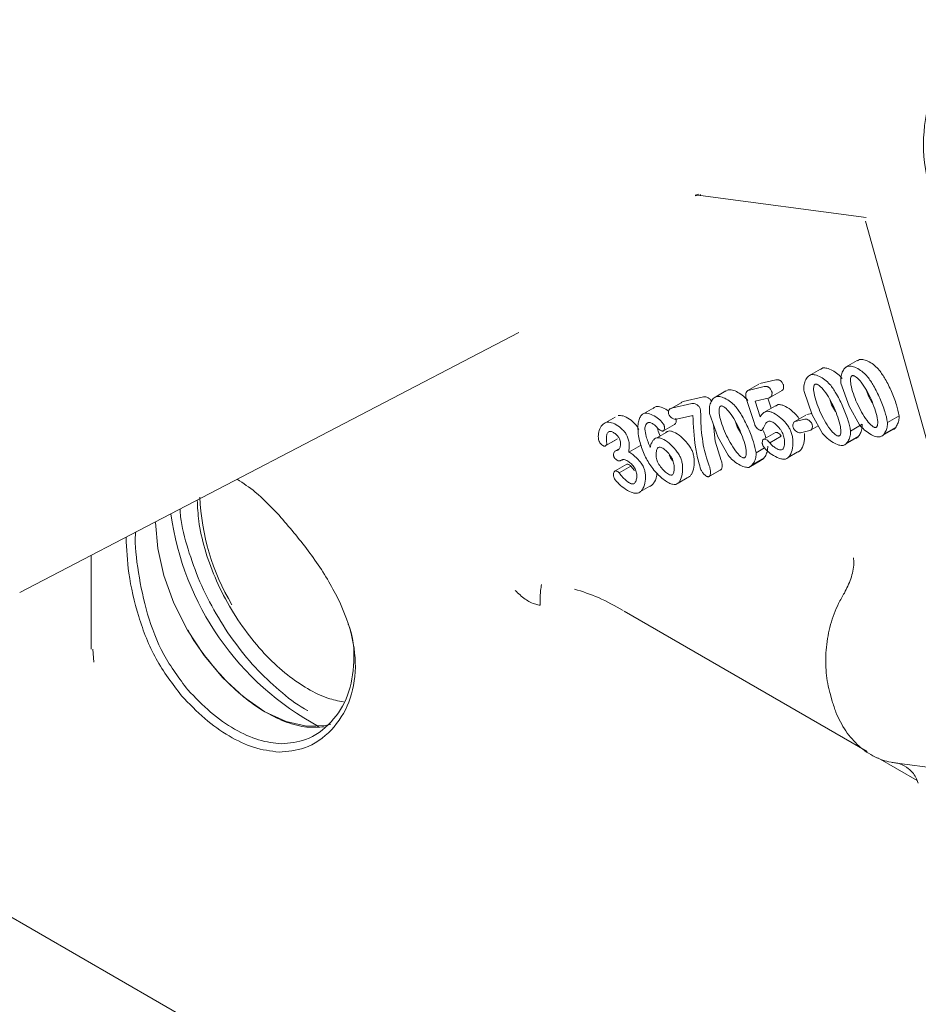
# Model space of a CAD drawing. Header units: inches. Extents: x 0.3 to 33.9, y 0.2 to 21.7.
# Tile 20 of 24: x 30.3 to 31.3, y 16.5 to 17.7. Entities that reach past the tile are written whole.
import ezdxf

# ---------------------------------------------------------------- set-up
doc = ezdxf.new("R2010")
doc.units = ezdxf.units.IN
doc.header["$MEASUREMENT"] = 0

msp = doc.modelspace()

# ---------------------------------------------------------------- linework, layer by layer
at = {"color": 7, "linetype": 'Continuous', "lineweight": 15}
for p, q in [((31.07852, 17.51891), (31.08296, 17.51996)), ((31.07859, 17.51797), (31.08479, 17.51848)), ((31.08453, 17.52002), (31.08479, 17.51848)), ((31.08479, 17.51848), (31.28648, 17.49145)), ((31.2857, 17.48697), (31.43278, 16.95962)), ((30.25719, 17.03534), (30.86394, 17.35184)), ((31.27566, 17.31753), (31.26151, 17.30937)), ((31.27855, 17.31904), (31.27581, 17.31728)), ((31.23075, 17.30715), (31.2166, 17.29898)), ((31.23364, 17.30865), (31.2309, 17.30689)), ((31.17673, 17.29402), (31.15726, 17.28952)), ((31.11578, 17.28056), (31.10164, 17.27239)), ((31.11867, 17.28206), (31.11594, 17.2803)), ((31.15587, 17.28879), (31.14172, 17.28063)), ((31.14312, 17.28135), (31.16259, 17.28585)), ((31.17016, 17.27304), (31.1843, 17.2812)), ((31.22087, 17.25158), (31.21089, 17.27976)), ((31.26578, 17.26197), (31.2558, 17.29015)), ((31.28701, 17.28116), (31.28929, 17.27413)), ((31.08855, 17.27348), (31.06396, 17.26779)), ((31.15014, 17.24213), (31.14088, 17.2704)), ((31.16887, 17.27239), (31.15137, 17.26834)), ((31.15137, 17.26834), (31.15768, 17.24916)), ((31.1711, 17.2595), (31.16701, 17.27196)), ((31.2421, 17.27077), (31.24438, 17.26375)), ((31.28929, 17.27413), (31.2939, 17.26617)), ((31.01686, 17.25347), (31.03101, 17.26164)), ((31.04752, 17.25834), (31.04724, 17.25817)), ((31.06138, 17.26633), (31.04948, 17.25947)), ((31.04982, 17.25962), (31.07441, 17.26531)), ((31.17617, 17.26242), (31.16203, 17.25426)), ((31.17949, 17.26395), (31.17627, 17.26226)), ((31.24438, 17.26375), (31.24899, 17.25578)), ((31.27837, 17.23939), (31.26578, 17.26197)), ((30.98102, 17.24879), (30.96688, 17.24063)), ((31.01345, 17.25122), (31.01313, 17.25104)), ((31.07565, 17.25069), (31.05589, 17.24611)), ((31.1059, 17.22499), (31.09593, 17.25317)), ((31.12714, 17.24418), (31.12942, 17.23716)), ((31.21315, 17.25118), (31.199, 17.24301)), ((31.20025, 17.24365), (31.21191, 17.24635)), ((31.2203, 17.25318), (31.21439, 17.25182)), ((31.23346, 17.229), (31.22087, 17.25158)), ((31.3125, 17.24229), (31.32664, 17.25045)), ((31.03183, 17.22373), (31.04597, 17.23189)), ((31.05347, 17.23994), (31.03933, 17.23178)), ((31.10298, 17.21944), (31.10073, 17.23961)), ((31.12942, 17.23716), (31.13403, 17.22919)), ((31.21812, 17.23251), (31.20647, 17.22981)), ((31.21939, 17.23315), (31.22828, 17.23828)), ((31.26759, 17.2319), (31.28174, 17.24006)), ((31.30347, 17.22462), (31.31761, 17.23279)), ((31.30802, 17.22797), (31.32216, 17.23613)), ((30.96976, 17.21409), (30.98278, 17.22161)), ((30.96997, 17.21426), (30.98412, 17.22243)), ((31.02846, 17.22152), (31.02813, 17.22133)), ((31.11028, 17.19615), (31.10298, 17.21944)), ((31.1185, 17.20241), (31.1059, 17.22499)), ((31.16199, 17.22202), (31.17614, 17.23019)), ((31.16912, 17.2175), (31.18326, 17.22566)), ((31.25856, 17.21424), (31.2727, 17.2224)), ((31.26311, 17.21758), (31.27725, 17.22574)), ((30.98602, 17.21033), (30.98086, 17.20735)), ((30.98212, 17.20797), (30.98361, 17.20831)), ((30.99772, 17.20629), (31.01186, 17.21445)), ((31.15263, 17.20531), (31.16298, 17.21128)), ((31.19204, 17.20007), (31.20618, 17.20823)), ((31.1436, 17.18765), (31.15774, 17.19581)), ((31.14815, 17.19099), (31.16229, 17.19916)), ((31.19154, 17.19969), (31.2025, 17.20601)), ((30.99548, 17.19164), (30.98134, 17.18347)), ((30.98605, 17.18096), (31.00019, 17.18912)), ((31.00461, 17.1838), (31.00019, 17.18912)), ((31.09482, 17.17622), (31.10896, 17.18438)), ((31.09583, 17.17682), (31.10997, 17.18499)), ((31.05767, 17.16862), (31.06892, 17.17512)), ((31.05816, 17.16901), (31.0723, 17.17717)), ((31.01215, 17.1584), (31.02629, 17.16656)), ((31.01174, 17.15815), (31.01214, 17.15838)), ((30.34393, 17.08059), (30.34393, 16.96667)), ((30.9921, 17.01267), (31.28767, 16.84204)), ((30.34698, 16.95095), (30.34568, 16.96672)), ((29.72782, 16.9402), (31.00833, 16.20098)), ((31.24264, 16.91255), (31.24518, 16.90344)), ((31.30082, 16.83445), (31.3484, 16.80698)), ((31.32081, 16.82848), (31.57733, 16.7941)), ((31.34761, 16.80879), (31.34979, 16.80381))]:
    msp.add_line(p, q, dxfattribs=at)
at = {"color": 7, "linetype": 'Continuous', "lineweight": 15, "flags": 128}
msp.add_lwpolyline([(30.42217, 17.1205), (30.42472, 17.08912), (30.43227, 17.056), (30.44454, 17.02241), (30.46105, 16.98965), (30.48117, 16.95897), (30.50412, 16.93155), (30.52903, 16.90845), (30.55493, 16.89056), (30.58083, 16.87855), (30.60573, 16.8729), (30.62868, 16.87381), (30.63548, 16.8755)], dxfattribs=at)
at = {"color": 7, "linetype": 'Continuous', "lineweight": 15}
for centre, radius, start, end in [((30.74989, 17.16178), 0.27399, 182.12442, 210.99965), ((30.78455, 17.17847), 0.34703, 187.84419, 241.77317)]:
    msp.add_arc(centre, radius, start, end, dxfattribs=at)
msp.add_ellipse((31.47717, 17.58922), major_axis=(0.01652, 0.15649), ratio=0.7652761, start_param=0.5078143, end_param=2.0484524, dxfattribs=at)
for points, knots in [([(31.30239, 17.30604), (31.30064, 17.3079), (31.29679, 17.31199), (31.29032, 17.31609), (31.2839, 17.31905), (31.28021, 17.31904), (31.27855, 17.31904)], [0, 0, 0, 0, 0.2286764, 0.5026479, 0.7752903, 1, 1, 1, 1]), ([(31.25748, 17.29565), (31.25573, 17.29751), (31.25188, 17.3016), (31.24541, 17.3057), (31.23899, 17.30867), (31.2353, 17.30865), (31.23364, 17.30865)], [0, 0, 0, 0, 0.2286764, 0.5026479, 0.7752903, 1, 1, 1, 1]), ([(31.2558, 17.29015), (31.25565, 17.29249), (31.25531, 17.29748), (31.25722, 17.30346), (31.25994, 17.30861), (31.26298, 17.31015), (31.2644, 17.31087)], [0, 0, 0, 0, 0.2339958, 0.4999392, 0.765931, 1, 1, 1, 1]), ([(31.2644, 17.31087), (31.26607, 17.31088), (31.26976, 17.31089), (31.27618, 17.30793), (31.28265, 17.30383), (31.28649, 17.29973), (31.28824, 17.29787)], [0, 0, 0, 0, 0.2247097, 0.4973521, 0.7713236, 1, 1, 1, 1]), ([(31.31725, 17.27987), (31.31488, 17.28504), (31.31068, 17.2942), (31.3049, 17.30245), (31.30239, 17.30604)], [0, 0, 0, 0, 0.5645779, 1, 1, 1, 1]), ([(31.18557, 17.2885), (31.18532, 17.28903), (31.18483, 17.29005), (31.18391, 17.29142), (31.1829, 17.29253), (31.1818, 17.29337), (31.18062, 17.29393), (31.17884, 17.29436), (31.17761, 17.29416), (31.17673, 17.29402)], [0, 0, 0, 0, 0.1252614, 0.2382751, 0.3448395, 0.4518073, 0.5659582, 0.6929267, 1, 1, 1, 1]), ([(31.21089, 17.27976), (31.21074, 17.2821), (31.2104, 17.28709), (31.21231, 17.29308), (31.21503, 17.29823), (31.21807, 17.29976), (31.21949, 17.30048)], [0, 0, 0, 0, 0.2339958, 0.4999392, 0.765931, 1, 1, 1, 1]), ([(31.21949, 17.30048), (31.22116, 17.30049), (31.22485, 17.3005), (31.23127, 17.29754), (31.23774, 17.29344), (31.24158, 17.28935), (31.24333, 17.28748)], [0, 0, 0, 0, 0.2247097, 0.4973521, 0.7713236, 1, 1, 1, 1]), ([(31.26976, 17.29925), (31.26948, 17.29915), (31.26891, 17.29895), (31.26802, 17.29791), (31.26709, 17.29463), (31.26814, 17.28373), (31.27219, 17.27345), (31.27515, 17.26597)], [0, 0, 0, 0, 0.03813, 0.0775943, 0.167568, 0.3940771, 1, 1, 1, 1]), ([(31.29248, 17.27049), (31.29069, 17.27417), (31.2872, 17.28136), (31.28109, 17.29068), (31.27571, 17.29677), (31.27224, 17.29893), (31.2707, 17.29936), (31.27007, 17.29929), (31.26976, 17.29925)], [0, 0, 0, 0, 0.30711407, 0.60065752, 0.8331269, 0.92287396, 0.96222446, 1, 1, 1, 1]), ([(31.28824, 17.29787), (31.29076, 17.29428), (31.29654, 17.28604), (31.30074, 17.27687), (31.30311, 17.2717)], [0, 0, 0, 0, 0.4354221, 1, 1, 1, 1]), ([(31.14251, 17.26906), (31.14076, 17.27092), (31.13692, 17.27501), (31.13045, 17.27911), (31.12403, 17.28208), (31.12034, 17.28206), (31.11867, 17.28206)], [0, 0, 0, 0, 0.2286764, 0.5026479, 0.7752903, 1, 1, 1, 1]), ([(31.14088, 17.2704), (31.14054, 17.27168), (31.13986, 17.27423), (31.14002, 17.27762), (31.14087, 17.27981), (31.14201, 17.28096), (31.14276, 17.28122), (31.14312, 17.28135)], [0, 0, 0, 0, 0.2538083, 0.5074221, 0.7553771, 0.8794245, 1, 1, 1, 1]), ([(31.16259, 17.28585), (31.16346, 17.28599), (31.1647, 17.28619), (31.16648, 17.28577), (31.16766, 17.2852), (31.16876, 17.28437), (31.16976, 17.28325), (31.17068, 17.28188), (31.17117, 17.28087), (31.17143, 17.28033)], [0, 0, 0, 0, 0.3070733, 0.4340418, 0.5481927, 0.6551605, 0.7617249, 0.8747386, 1, 1, 1, 1]), ([(31.17143, 17.28033), (31.17158, 17.27994), (31.17189, 17.27911), (31.17207, 17.27737), (31.17176, 17.27532), (31.17075, 17.27327), (31.1695, 17.27269), (31.16887, 17.27239)], [0, 0, 0, 0, 0.09820873, 0.207926, 0.45584785, 0.72735758, 1, 1, 1, 1]), ([(31.18301, 17.28056), (31.18364, 17.28085), (31.18489, 17.28144), (31.1859, 17.28348), (31.18621, 17.28554), (31.18602, 17.28728), (31.18572, 17.28811), (31.18557, 17.2885)], [0, 0, 0, 0, 0.2726663, 0.5441998, 0.7921434, 0.9028424, 1, 1, 1, 1]), ([(31.22485, 17.28887), (31.22457, 17.28877), (31.224, 17.28856), (31.22311, 17.28753), (31.22218, 17.28425), (31.22323, 17.27334), (31.22728, 17.26306), (31.23024, 17.25558)], [0, 0, 0, 0, 0.03813, 0.0775943, 0.167568, 0.3940771, 1, 1, 1, 1]), ([(31.24757, 17.26011), (31.24579, 17.26378), (31.24229, 17.27098), (31.23618, 17.28029), (31.2308, 17.28639), (31.22733, 17.28855), (31.22579, 17.28898), (31.22516, 17.2889), (31.22485, 17.28887)], [0, 0, 0, 0, 0.3071141, 0.6006575, 0.8331269, 0.922874, 0.9622245, 1, 1, 1, 1]), ([(31.24333, 17.28748), (31.24585, 17.28389), (31.25163, 17.27565), (31.25583, 17.26649), (31.2582, 17.26132)], [0, 0, 0, 0, 0.43542214, 1, 1, 1, 1]), ([(31.32664, 17.25045), (31.32569, 17.25491), (31.32359, 17.26465), (31.31948, 17.27452), (31.31725, 17.27987)], [0, 0, 0, 0, 0.4579991, 1, 1, 1, 1]), ([(31.06396, 17.26779), (31.06323, 17.26758), (31.06225, 17.26729), (31.06161, 17.26646), (31.06145, 17.26624)], [0, 0, 0, 0, 0.7387557, 1, 1, 1, 1]), ([(31.0986, 17.26757), (31.09835, 17.26806), (31.09784, 17.26905), (31.09637, 17.27084), (31.09413, 17.27256), (31.09122, 17.27371), (31.08946, 17.27356), (31.08855, 17.27348)], [0, 0, 0, 0, 0.1053857, 0.2142234, 0.4498001, 0.7142004, 1, 1, 1, 1]), ([(31.09593, 17.25317), (31.09577, 17.25551), (31.09544, 17.2605), (31.09734, 17.26649), (31.10007, 17.27164), (31.10311, 17.27317), (31.10453, 17.27389)], [0, 0, 0, 0, 0.2339958, 0.4999392, 0.765931, 1, 1, 1, 1]), ([(31.10453, 17.27389), (31.1062, 17.2739), (31.10989, 17.27391), (31.11631, 17.27095), (31.12278, 17.26685), (31.12662, 17.26276), (31.12837, 17.2609)], [0, 0, 0, 0, 0.2247097, 0.4973521, 0.7713236, 1, 1, 1, 1]), ([(31.29815, 17.23625), (31.29843, 17.23635), (31.299, 17.23656), (31.29987, 17.23762), (31.30086, 17.24099), (31.29978, 17.25226), (31.29554, 17.26285), (31.29248, 17.27049)], [0, 0, 0, 0, 0.0363914, 0.0750865, 0.1637723, 0.39634, 1, 1, 1, 1]), ([(31.30311, 17.2717), (31.30534, 17.26635), (31.30945, 17.25648), (31.31154, 17.24675), (31.3125, 17.24229)], [0, 0, 0, 0, 0.5420009, 1, 1, 1, 1]), ([(31.03101, 17.26164), (31.02989, 17.26124), (31.02845, 17.26073), (31.02757, 17.25939), (31.02737, 17.25908)], [0, 0, 0, 0, 0.7709539, 1, 1, 1, 1]), ([(31.04625, 17.2559), (31.04571, 17.25636), (31.04274, 17.25885), (31.03843, 17.26062), (31.03386, 17.2619), (31.03192, 17.26172), (31.03101, 17.26164)], [0, 0, 0, 0, 0.1056037, 0.5765176, 0.8009621, 1, 1, 1, 1]), ([(31.04648, 17.25195), (31.0463, 17.25242), (31.04593, 17.25338), (31.04581, 17.25475), (31.04596, 17.25598), (31.04653, 17.25745), (31.04775, 17.25887), (31.04912, 17.25937), (31.04982, 17.25962)], [0, 0, 0, 0, 0.1115006, 0.2235634, 0.3381898, 0.4620281, 0.7264539, 1, 1, 1, 1]), ([(31.07441, 17.26531), (31.07532, 17.26539), (31.07708, 17.26555), (31.07958, 17.26455), (31.08142, 17.26331), (31.08264, 17.26218), (31.0837, 17.26088), (31.08421, 17.25989), (31.08446, 17.25941)], [0, 0, 0, 0, 0.2854853, 0.5495948, 0.6737493, 0.7861035, 0.8959025, 1, 1, 1, 1]), ([(31.08446, 17.25941), (31.08456, 17.25909), (31.08483, 17.25827), (31.08506, 17.2561), (31.08535, 17.25039), (31.08529, 17.23579), (31.08736, 17.22147), (31.08883, 17.21127)], [0, 0, 0, 0, 0.01855956, 0.04763756, 0.13235551, 0.38209052, 1, 1, 1, 1]), ([(31.10989, 17.26228), (31.10961, 17.26218), (31.10904, 17.26197), (31.10814, 17.26094), (31.10722, 17.25766), (31.10827, 17.24675), (31.11232, 17.23647), (31.11527, 17.22899)], [0, 0, 0, 0, 0.03813, 0.0775943, 0.167568, 0.3940771, 1, 1, 1, 1]), ([(31.13261, 17.23352), (31.13082, 17.2372), (31.12733, 17.24439), (31.12122, 17.2537), (31.11583, 17.2598), (31.11237, 17.26196), (31.11082, 17.26239), (31.1102, 17.26231), (31.10989, 17.26228)], [0, 0, 0, 0, 0.3071141, 0.6006575, 0.8331269, 0.922874, 0.9622245, 1, 1, 1, 1]), ([(31.12837, 17.2609), (31.13089, 17.25731), (31.13666, 17.24906), (31.14086, 17.2399), (31.14323, 17.23473)], [0, 0, 0, 0, 0.4354221, 1, 1, 1, 1]), ([(31.15768, 17.24916), (31.15874, 17.25082), (31.16072, 17.2539), (31.16389, 17.25519), (31.16535, 17.25578)], [0, 0, 0, 0, 0.53733626, 1, 1, 1, 1]), ([(31.16535, 17.25578), (31.16628, 17.25583), (31.16834, 17.25593), (31.17353, 17.25418), (31.1808, 17.24978), (31.18767, 17.24293), (31.19224, 17.23691), (31.19384, 17.23387), (31.19457, 17.23249)], [0, 0, 0, 0, 0.0986859, 0.2195987, 0.4940091, 0.7720986, 0.8969759, 1, 1, 1, 1]), ([(31.20511, 17.24654), (31.20447, 17.24744), (31.20142, 17.25171), (31.1949, 17.25791), (31.18768, 17.26235), (31.18248, 17.2641), (31.18042, 17.26399), (31.17949, 17.26395)], [0, 0, 0, 0, 0.0875942, 0.4162187, 0.7404955, 0.8833808, 1, 1, 1, 1]), ([(31.23024, 17.25558), (31.23396, 17.24818), (31.23911, 17.23794), (31.24732, 17.2285), (31.25081, 17.22624), (31.25234, 17.22577), (31.25295, 17.22583), (31.25325, 17.22586)], [0, 0, 0, 0, 0.6054798, 0.8382477, 0.9262164, 0.9643766, 1, 1, 1, 1]), ([(31.25325, 17.22586), (31.25352, 17.22596), (31.25409, 17.22618), (31.25496, 17.22723), (31.25596, 17.23061), (31.25487, 17.24187), (31.25063, 17.25246), (31.24757, 17.26011)], [0, 0, 0, 0, 0.0363914, 0.0750865, 0.1637723, 0.39634, 1, 1, 1, 1]), ([(31.2582, 17.26132), (31.26043, 17.25597), (31.26454, 17.24609), (31.26663, 17.23636), (31.26759, 17.2319)], [0, 0, 0, 0, 0.5420009, 1, 1, 1, 1]), ([(31.27515, 17.26597), (31.27887, 17.25857), (31.28402, 17.24833), (31.29223, 17.23889), (31.29572, 17.23662), (31.29725, 17.23616), (31.29786, 17.23622), (31.29815, 17.23625)], [0, 0, 0, 0, 0.6054798, 0.8382477, 0.9262164, 0.9643766, 1, 1, 1, 1]), ([(30.96166, 17.21932), (30.96139, 17.22015), (30.96075, 17.22214), (30.96049, 17.22689), (30.96156, 17.23323), (30.96485, 17.23958), (30.9687, 17.24163), (30.97052, 17.24261)], [0, 0, 0, 0, 0.0686969, 0.1666853, 0.4252917, 0.7273437, 1, 1, 1, 1]), ([(30.97052, 17.24261), (30.97255, 17.24259), (30.97693, 17.24255), (30.98439, 17.23874), (30.99034, 17.23361), (30.99413, 17.22895), (30.99538, 17.22661), (30.99594, 17.22556)], [0, 0, 0, 0, 0.2462366, 0.5305014, 0.7955573, 0.9086561, 1, 1, 1, 1]), ([(31.01008, 17.23373), (31.00952, 17.23477), (31.00827, 17.23711), (31.00448, 17.24177), (30.99853, 17.24691), (30.99107, 17.25072), (30.9867, 17.25075), (30.98466, 17.25077)], [0, 0, 0, 0, 0.0913439, 0.2044427, 0.4694986, 0.7537634, 1, 1, 1, 1]), ([(31.01627, 17.2036), (31.01425, 17.20904), (31.01008, 17.22028), (31.00847, 17.23379), (31.00932, 17.24303), (31.01106, 17.24825), (31.01349, 17.25196), (31.01581, 17.253), (31.01686, 17.25347)], [0, 0, 0, 0, 0.2670661, 0.5518806, 0.6834454, 0.8037644, 0.9105631, 1, 1, 1, 1]), ([(31.01686, 17.25347), (31.01778, 17.25355), (31.01972, 17.25373), (31.0243, 17.25251), (31.03021, 17.24959), (31.03569, 17.24521), (31.03912, 17.2415), (31.04016, 17.23968), (31.04061, 17.23891)], [0, 0, 0, 0, 0.12501916, 0.26599664, 0.56178583, 0.82394141, 0.92542818, 1, 1, 1, 1]), ([(31.05589, 17.24611), (31.05507, 17.24606), (31.05344, 17.24596), (31.05073, 17.24717), (31.04861, 17.24885), (31.04721, 17.25056), (31.04672, 17.25149), (31.04648, 17.25195)], [0, 0, 0, 0, 0.2731643, 0.53865713, 0.78164245, 0.89487363, 1, 1, 1, 1]), ([(31.05347, 17.23994), (31.05368, 17.24003), (31.05413, 17.24022), (31.05476, 17.24113), (31.05525, 17.24269), (31.05533, 17.24454), (31.05513, 17.24604), (31.05487, 17.24675), (31.05475, 17.24707)], [0, 0, 0, 0, 0.1114276, 0.2380732, 0.5109925, 0.7793, 0.8997009, 1, 1, 1, 1]), ([(31.08554, 17.18472), (31.08448, 17.18803), (31.08148, 17.1974), (31.07727, 17.21997), (31.07632, 17.23812), (31.07565, 17.25069)], [0, 0, 0, 0, 0.14393428, 0.40727244, 1, 1, 1, 1]), ([(31.168, 17.24391), (31.16703, 17.24344), (31.16492, 17.24241), (31.16258, 17.23828), (31.16124, 17.23414), (31.15939, 17.23273), (31.15912, 17.23252)], [0, 0, 0, 0, 0.2298739, 0.5024371, 0.9251508, 1, 1, 1, 1]), ([(31.18505, 17.22882), (31.18455, 17.2298), (31.18352, 17.23184), (31.18073, 17.23575), (31.17675, 17.24001), (31.17258, 17.24288), (31.16965, 17.244), (31.16852, 17.24393), (31.168, 17.24391)], [0, 0, 0, 0, 0.1219019, 0.256345, 0.536882, 0.7964339, 0.9071003, 1, 1, 1, 1]), ([(31.19794, 17.23548), (31.19779, 17.23588), (31.19747, 17.23673), (31.19724, 17.2385), (31.19746, 17.24062), (31.1984, 17.24276), (31.19963, 17.24335), (31.20025, 17.24365)], [0, 0, 0, 0, 0.1005273, 0.2120188, 0.4610423, 0.7301187, 1, 1, 1, 1]), ([(31.21191, 17.24635), (31.21265, 17.24636), (31.21414, 17.2464), (31.21664, 17.24506), (31.21855, 17.24343), (31.2198, 17.24189), (31.22023, 17.24107), (31.22044, 17.24068)], [0, 0, 0, 0, 0.2699028, 0.5390005, 0.7880438, 0.9005566, 1, 1, 1, 1]), ([(31.31761, 17.23279), (31.31886, 17.23342), (31.32159, 17.23479), (31.32426, 17.23918), (31.32639, 17.24421), (31.32656, 17.24848), (31.32664, 17.25045)], [0, 0, 0, 0, 0.2276887, 0.496346, 0.766893, 1, 1, 1, 1]), ([(30.97443, 17.23139), (30.97396, 17.23121), (30.973, 17.23084), (30.9715, 17.22918), (30.97003, 17.22489), (30.97064, 17.21999), (30.97104, 17.21679)], [0, 0, 0, 0, 0.1162316, 0.242053, 0.5064219, 1, 1, 1, 1]), ([(30.98653, 17.22229), (30.98623, 17.22285), (30.9856, 17.22407), (30.98374, 17.22639), (30.98098, 17.22896), (30.97805, 17.23076), (30.97581, 17.23151), (30.97487, 17.23143), (30.97443, 17.23139)], [0, 0, 0, 0, 0.10222796, 0.22151633, 0.48413167, 0.75384546, 0.88397996, 1, 1, 1, 1]), ([(31.0215, 17.24242), (31.02097, 17.24213), (31.01978, 17.24146), (31.01861, 17.23941), (31.01758, 17.23709), (31.01739, 17.23515), (31.0173, 17.23425)], [0, 0, 0, 0, 0.2127986, 0.4820057, 0.7605229, 1, 1, 1, 1]), ([(31.0173, 17.23425), (31.01774, 17.23128), (31.01881, 17.22396), (31.02197, 17.21634), (31.02384, 17.21181)], [0, 0, 0, 0, 0.4053084, 1, 1, 1, 1]), ([(31.03194, 17.23639), (31.03118, 17.23723), (31.02953, 17.23907), (31.02673, 17.24091), (31.0239, 17.24237), (31.02226, 17.2424), (31.0215, 17.24242)], [0, 0, 0, 0, 0.2291843, 0.4989558, 0.7688858, 1, 1, 1, 1]), ([(31.03933, 17.23178), (31.03911, 17.23176), (31.03862, 17.23172), (31.03741, 17.23207), (31.03572, 17.23292), (31.03368, 17.23434), (31.03249, 17.23573), (31.03194, 17.23639)], [0, 0, 0, 0, 0.0990887, 0.2163754, 0.4824288, 0.7572392, 1, 1, 1, 1]), ([(31.03587, 17.2258), (31.03476, 17.22838), (31.03334, 17.23168), (31.03282, 17.23485), (31.03271, 17.23555)], [0, 0, 0, 0, 0.7818238, 1, 1, 1, 1]), ([(31.04061, 17.23891), (31.04073, 17.23858), (31.04099, 17.23788), (31.04119, 17.23637), (31.04111, 17.23452), (31.04062, 17.23296), (31.03998, 17.23206), (31.03954, 17.23187), (31.03933, 17.23178)], [0, 0, 0, 0, 0.1013533, 0.2207725, 0.4890815, 0.7620022, 0.8897295, 1, 1, 1, 1]), ([(31.04597, 17.23189), (31.04498, 17.23151), (31.04359, 17.23096), (31.04263, 17.22975), (31.04235, 17.2294)], [0, 0, 0, 0, 0.705909, 1, 1, 1, 1]), ([(31.07466, 17.20819), (31.07396, 17.20954), (31.07238, 17.21256), (31.06791, 17.21863), (31.06119, 17.22564), (31.05401, 17.23024), (31.04889, 17.23204), (31.04688, 17.23194), (31.04597, 17.23189)], [0, 0, 0, 0, 0.1026177, 0.228844, 0.5094533, 0.7825054, 0.9020233, 1, 1, 1, 1]), ([(31.13828, 17.19927), (31.13856, 17.19938), (31.13912, 17.19959), (31.14, 17.20064), (31.14099, 17.20402), (31.1399, 17.21528), (31.13567, 17.22587), (31.13261, 17.23352)], [0, 0, 0, 0, 0.0363914, 0.0750865, 0.1637723, 0.39634, 1, 1, 1, 1]), ([(31.14323, 17.23473), (31.14546, 17.22938), (31.14958, 17.21951), (31.15167, 17.20977), (31.15263, 17.20531)], [0, 0, 0, 0, 0.54200093, 1, 1, 1, 1]), ([(31.15152, 17.23811), (31.1515, 17.23816), (31.15144, 17.23829), (31.1513, 17.23869), (31.15085, 17.23998), (31.15045, 17.24119), (31.15014, 17.24213)], [0, 0, 0, 0, 0.03639053, 0.09805005, 0.29733436, 1, 1, 1, 1]), ([(31.15912, 17.23252), (31.15886, 17.23251), (31.15831, 17.23247), (31.15693, 17.23298), (31.15508, 17.23409), (31.15331, 17.23563), (31.1521, 17.23703), (31.1517, 17.23778), (31.15152, 17.23811)], [0, 0, 0, 0, 0.106669, 0.2323512, 0.5093228, 0.7811312, 0.9016192, 1, 1, 1, 1]), ([(31.16434, 17.22337), (31.16408, 17.22454), (31.16343, 17.22751), (31.16216, 17.23053), (31.16139, 17.23236)], [0, 0, 0, 0, 0.3925691, 1, 1, 1, 1]), ([(31.19457, 17.23249), (31.19516, 17.23093), (31.19645, 17.2275), (31.19766, 17.22006), (31.19744, 17.21081), (31.19481, 17.20334), (31.19151, 17.19916), (31.18936, 17.19827), (31.18835, 17.19785)], [0, 0, 0, 0, 0.1003717, 0.2192188, 0.4896527, 0.7654096, 0.890751, 1, 1, 1, 1]), ([(31.20647, 17.22981), (31.20573, 17.2298), (31.20425, 17.22978), (31.20177, 17.23112), (31.19985, 17.23273), (31.19858, 17.23427), (31.19814, 17.23509), (31.19794, 17.23548)], [0, 0, 0, 0, 0.2657637, 0.5358382, 0.7870946, 0.9004587, 1, 1, 1, 1]), ([(31.22044, 17.24068), (31.22059, 17.24028), (31.22091, 17.23943), (31.22114, 17.23766), (31.22093, 17.23554), (31.21999, 17.2334), (31.21875, 17.2328), (31.21812, 17.23251)], [0, 0, 0, 0, 0.1004845, 0.2115463, 0.4594701, 0.7280569, 1, 1, 1, 1]), ([(31.26759, 17.2319), (31.26751, 17.22992), (31.26734, 17.22566), (31.2652, 17.22063), (31.26254, 17.21624), (31.25981, 17.21486), (31.25856, 17.21424)], [0, 0, 0, 0, 0.233107, 0.503654, 0.7723113, 1, 1, 1, 1]), ([(31.2727, 17.2224), (31.27395, 17.22303), (31.27668, 17.2244), (31.27935, 17.2288), (31.28148, 17.23382), (31.28165, 17.23809), (31.28174, 17.24006)], [0, 0, 0, 0, 0.2276887, 0.496346, 0.766893, 1, 1, 1, 1]), ([(31.30347, 17.22462), (31.3017, 17.22468), (31.2978, 17.22479), (31.29108, 17.22831), (31.28428, 17.23279), (31.28024, 17.23729), (31.27837, 17.23939)], [0, 0, 0, 0, 0.2242788, 0.4915793, 0.7632888, 1, 1, 1, 1]), ([(31.3125, 17.24229), (31.31242, 17.24031), (31.31225, 17.23605), (31.31011, 17.23102), (31.30744, 17.22662), (31.30472, 17.22525), (31.30347, 17.22462)], [0, 0, 0, 0, 0.233107, 0.503654, 0.7723113, 1, 1, 1, 1]), ([(30.96863, 17.21344), (30.96842, 17.21344), (30.96795, 17.21342), (30.96674, 17.21393), (30.96507, 17.21505), (30.96342, 17.21664), (30.96227, 17.21814), (30.96185, 17.21895), (30.96166, 17.21932)], [0, 0, 0, 0, 0.0943433, 0.2081385, 0.4717406, 0.7483637, 0.8819837, 1, 1, 1, 1]), ([(30.98361, 17.20831), (30.98403, 17.20847), (30.98492, 17.20882), (30.98631, 17.21041), (30.98752, 17.21324), (30.98784, 17.21685), (30.9874, 17.22), (30.98681, 17.22155), (30.98653, 17.22229)], [0, 0, 0, 0, 0.1086448, 0.2322044, 0.4964696, 0.7600752, 0.8863234, 1, 1, 1, 1]), ([(30.99594, 17.22556), (30.99651, 17.22396), (30.99773, 17.22051), (30.99863, 17.21373), (30.99808, 17.20924), (30.99772, 17.20629)], [0, 0, 0, 0, 0.2285938, 0.4912559, 1, 1, 1, 1]), ([(31.02384, 17.21181), (31.02409, 17.21318), (31.02462, 17.2161), (31.02654, 17.21948), (31.0288, 17.22238), (31.03087, 17.2233), (31.03183, 17.22373)], [0, 0, 0, 0, 0.2381566, 0.5070003, 0.7722232, 1, 1, 1, 1]), ([(31.03183, 17.22373), (31.03273, 17.22377), (31.03475, 17.22387), (31.03987, 17.22207), (31.04705, 17.21748), (31.05377, 17.21046), (31.05824, 17.20439), (31.05981, 17.20137), (31.06052, 17.20002)], [0, 0, 0, 0, 0.0979767, 0.2174946, 0.4905467, 0.771156, 0.8973823, 1, 1, 1, 1]), ([(31.11527, 17.22899), (31.119, 17.2216), (31.12415, 17.21135), (31.13235, 17.20191), (31.13585, 17.19965), (31.13737, 17.19918), (31.13799, 17.19924), (31.13828, 17.19927)], [0, 0, 0, 0, 0.6054798, 0.8382477, 0.9262164, 0.9643766, 1, 1, 1, 1]), ([(31.16061, 17.21472), (31.16049, 17.21504), (31.16024, 17.21573), (31.16007, 17.21725), (31.16017, 17.21915), (31.16067, 17.22077), (31.16133, 17.22173), (31.16178, 17.22193), (31.16199, 17.22202)], [0, 0, 0, 0, 0.0954974, 0.2124341, 0.4825701, 0.7602319, 0.8897275, 1, 1, 1, 1]), ([(31.16199, 17.22202), (31.16252, 17.22207), (31.16355, 17.22218), (31.16539, 17.22132), (31.1673, 17.21974), (31.16848, 17.21828), (31.16912, 17.2175)], [0, 0, 0, 0, 0.2383732, 0.4659579, 0.7131076, 1, 1, 1, 1]), ([(31.18326, 17.22566), (31.18262, 17.22645), (31.18144, 17.22791), (31.17953, 17.22949), (31.17769, 17.23034), (31.17666, 17.23024), (31.17614, 17.23019)], [0, 0, 0, 0, 0.2883872, 0.5340433, 0.762917, 1, 1, 1, 1]), ([(31.18359, 17.20887), (31.18406, 17.20909), (31.18509, 17.20956), (31.18655, 17.21193), (31.18746, 17.21625), (31.18723, 17.2224), (31.18574, 17.22679), (31.18505, 17.22882)], [0, 0, 0, 0, 0.0974813, 0.2124238, 0.4783319, 0.7578667, 1, 1, 1, 1]), ([(31.2025, 17.20601), (31.2035, 17.20643), (31.20566, 17.20733), (31.20893, 17.21152), (31.21162, 17.21844), (31.21139, 17.22566), (31.21129, 17.22896)], [0, 0, 0, 0, 0.1472928, 0.3162818, 0.6880655, 1, 1, 1, 1]), ([(31.25856, 17.21424), (31.25679, 17.21429), (31.25289, 17.21441), (31.24617, 17.21792), (31.23937, 17.2224), (31.23534, 17.2269), (31.23346, 17.229)], [0, 0, 0, 0, 0.2242788, 0.4915793, 0.7632888, 1, 1, 1, 1]), ([(30.97104, 17.21679), (30.97105, 17.21662), (30.97107, 17.21624), (30.97087, 17.21552), (30.97039, 17.21468), (30.96964, 17.21384), (30.96895, 17.21357), (30.96863, 17.21344)], [0, 0, 0, 0, 0.086317, 0.1942512, 0.4532531, 0.7450986, 1, 1, 1, 1]), ([(30.97958, 17.20062), (30.97944, 17.20098), (30.97916, 17.20174), (30.97901, 17.20335), (30.97932, 17.20525), (30.98031, 17.20715), (30.98151, 17.20769), (30.98212, 17.20797)], [0, 0, 0, 0, 0.0955048, 0.2029004, 0.448605, 0.7215204, 1, 1, 1, 1]), ([(31.03455, 17.21231), (31.03415, 17.21212), (31.03326, 17.21171), (31.03189, 17.20966), (31.03081, 17.20588), (31.03086, 17.20114), (31.03159, 17.19717), (31.03232, 17.19527), (31.03266, 17.19439)], [0, 0, 0, 0, 0.0907947, 0.2030611, 0.4698168, 0.7524496, 0.8838279, 1, 1, 1, 1]), ([(31.05075, 17.19754), (31.04968, 17.19946), (31.04742, 17.2035), (31.04285, 17.20831), (31.03891, 17.21117), (31.03611, 17.21237), (31.03504, 17.21233), (31.03455, 17.21231)], [0, 0, 0, 0, 0.25587845, 0.53847756, 0.79949887, 0.90922028, 1, 1, 1, 1]), ([(31.06892, 17.17512), (31.06984, 17.17551), (31.07183, 17.17634), (31.0749, 17.18028), (31.07738, 17.18737), (31.07762, 17.1962), (31.07647, 17.20336), (31.07523, 17.20667), (31.07466, 17.20819)], [0, 0, 0, 0, 0.105483, 0.2285224, 0.5035187, 0.7768767, 0.8977475, 1, 1, 1, 1]), ([(31.08883, 17.21127), (31.08996, 17.20732), (31.09201, 17.20011), (31.09473, 17.19233), (31.09596, 17.18853), (31.09614, 17.18798)], [0, 0, 0, 0, 0.5105318, 0.9300301, 1, 1, 1, 1]), ([(31.15774, 17.19581), (31.15899, 17.19644), (31.16171, 17.19781), (31.16438, 17.20221), (31.16652, 17.20723), (31.16669, 17.2115), (31.16677, 17.21347)], [0, 0, 0, 0, 0.2276887, 0.496346, 0.766893, 1, 1, 1, 1]), ([(31.18835, 17.19785), (31.18715, 17.19773), (31.18466, 17.19749), (31.179, 17.19903), (31.17204, 17.20266), (31.16583, 17.20791), (31.16214, 17.21205), (31.16105, 17.21395), (31.16061, 17.21472)], [0, 0, 0, 0, 0.141897, 0.2922967, 0.5911025, 0.8430232, 0.936111, 1, 1, 1, 1]), ([(31.16912, 17.2175), (31.17024, 17.21628), (31.17263, 17.2137), (31.17713, 17.21068), (31.18105, 17.20868), (31.18316, 17.20884), (31.18359, 17.20887)], [0, 0, 0, 0, 0.2443752, 0.5179781, 0.8997027, 1, 1, 1, 1]), ([(30.98654, 17.19562), (30.98627, 17.19559), (30.98571, 17.19553), (30.98443, 17.19586), (30.98277, 17.19677), (30.98119, 17.19819), (30.98013, 17.19955), (30.97975, 17.20028), (30.97958, 17.20062)], [0, 0, 0, 0, 0.1238189, 0.2538417, 0.5175475, 0.7718913, 0.891559, 1, 1, 1, 1]), ([(30.99059, 17.19707), (30.99035, 17.197), (30.98962, 17.19677), (30.98847, 17.19632), (30.98739, 17.19592), (30.98676, 17.19568), (30.98656, 17.19563), (30.98654, 17.19562)], [0, 0, 0, 0, 0.1796714, 0.5261308, 0.8589548, 0.9827104, 1, 1, 1, 1]), ([(31.006, 17.18469), (31.00558, 17.18553), (31.0047, 17.18728), (31.00229, 17.19053), (30.99879, 17.19401), (30.99509, 17.19632), (30.99231, 17.19723), (30.99115, 17.19712), (30.99059, 17.19707)], [0, 0, 0, 0, 0.1171127, 0.2443489, 0.505577, 0.7637157, 0.8874427, 1, 1, 1, 1]), ([(30.99772, 17.20629), (30.99932, 17.20537), (31.0028, 17.20339), (31.00787, 17.19868), (31.01255, 17.1935), (31.0148, 17.18952), (31.01579, 17.18777)], [0, 0, 0, 0, 0.2390734, 0.5187816, 0.7878594, 1, 1, 1, 1]), ([(31.05478, 17.16696), (31.05357, 17.1669), (31.05095, 17.16676), (31.04425, 17.16955), (31.03488, 17.17672), (31.02418, 17.18887), (31.01885, 17.19879), (31.01627, 17.2036)], [0, 0, 0, 0, 0.0941385, 0.203138, 0.4569115, 0.736427, 1, 1, 1, 1]), ([(31.0468, 17.20255), (31.04789, 17.20044), (31.0492, 17.1979), (31.05102, 17.19595), (31.05133, 17.19562)], [0, 0, 0, 0, 0.83023756, 1, 1, 1, 1]), ([(31.04991, 17.17832), (31.05035, 17.17852), (31.0513, 17.17896), (31.05253, 17.18126), (31.05322, 17.18536), (31.05295, 17.19121), (31.05147, 17.19547), (31.05075, 17.19754)], [0, 0, 0, 0, 0.0954846, 0.2081276, 0.4638002, 0.739462, 1, 1, 1, 1]), ([(31.06052, 17.20002), (31.06109, 17.19851), (31.06233, 17.1952), (31.06348, 17.18803), (31.06324, 17.17921), (31.06076, 17.17212), (31.05768, 17.16818), (31.0557, 17.16734), (31.05478, 17.16696)], [0, 0, 0, 0, 0.1022525, 0.2231233, 0.4964813, 0.7714776, 0.894517, 1, 1, 1, 1]), ([(31.10896, 17.18438), (31.10925, 17.18449), (31.10984, 17.18473), (31.11072, 17.18593), (31.11135, 17.18825), (31.11135, 17.19188), (31.11065, 17.19469), (31.11028, 17.19615)], [0, 0, 0, 0, 0.0947633, 0.1998416, 0.4370645, 0.7074229, 1, 1, 1, 1]), ([(31.1436, 17.18765), (31.14182, 17.1877), (31.13793, 17.18782), (31.13121, 17.19133), (31.12441, 17.19581), (31.12037, 17.20031), (31.1185, 17.20241)], [0, 0, 0, 0, 0.22427881, 0.49157933, 0.7632888, 1, 1, 1, 1]), ([(31.15263, 17.20531), (31.15255, 17.20334), (31.15238, 17.19907), (31.15024, 17.19404), (31.14757, 17.18965), (31.14485, 17.18828), (31.1436, 17.18765)], [0, 0, 0, 0, 0.233107, 0.503654, 0.7723113, 1, 1, 1, 1]), ([(30.97984, 17.17497), (30.97967, 17.1754), (30.97932, 17.17631), (30.97905, 17.17817), (30.97915, 17.18037), (30.97978, 17.18215), (30.98057, 17.18316), (30.9811, 17.18337), (30.98134, 17.18347)], [0, 0, 0, 0, 0.1122616, 0.2366048, 0.5023032, 0.7676174, 0.8915312, 1, 1, 1, 1]), ([(30.98134, 17.18347), (30.98168, 17.18346), (30.98244, 17.18344), (30.98391, 17.18274), (30.98522, 17.18198), (30.98591, 17.18113), (30.98605, 17.18096)], [0, 0, 0, 0, 0.2303672, 0.5109073, 0.9040823, 1, 1, 1, 1]), ([(31.00019, 17.18912), (31.00006, 17.1893), (30.99975, 17.18968), (30.99896, 17.19033), (30.99787, 17.19101), (30.99658, 17.1916), (30.99582, 17.19162), (30.99548, 17.19164)], [0, 0, 0, 0, 0.0967071, 0.2159686, 0.4899784, 0.7700321, 1, 1, 1, 1]), ([(31.00342, 17.16757), (31.00383, 17.16775), (31.00473, 17.16815), (31.00618, 17.17011), (31.0074, 17.1737), (31.00756, 17.17824), (31.00699, 17.18205), (31.00632, 17.18386), (31.006, 17.18469)], [0, 0, 0, 0, 0.0927205, 0.2074024, 0.4782088, 0.7604379, 0.8888314, 1, 1, 1, 1]), ([(31.01579, 17.18777), (31.01628, 17.18644), (31.01737, 17.18342), (31.01836, 17.17666), (31.0179, 17.16802), (31.01492, 17.16128), (31.01149, 17.15749), (31.00938, 17.15663), (31.00842, 17.15623)], [0, 0, 0, 0, 0.0899635, 0.2040786, 0.4729742, 0.757374, 0.8889175, 1, 1, 1, 1]), ([(31.03266, 17.19439), (31.0338, 17.19235), (31.03618, 17.1881), (31.04097, 17.183), (31.0451, 17.17974), (31.04816, 17.17827), (31.04936, 17.1783), (31.04991, 17.17832)], [0, 0, 0, 0, 0.2547999, 0.5315368, 0.7903109, 0.9043734, 1, 1, 1, 1]), ([(31.09482, 17.17622), (31.09451, 17.1762), (31.09386, 17.17615), (31.09223, 17.17682), (31.09003, 17.17844), (31.08745, 17.18121), (31.08617, 17.18355), (31.08554, 17.18472)], [0, 0, 0, 0, 0.10146386, 0.21353475, 0.46291696, 0.73228606, 1, 1, 1, 1]), ([(31.09614, 17.18798), (31.0965, 17.18652), (31.09721, 17.18372), (31.0972, 17.18008), (31.09658, 17.17776), (31.0957, 17.17657), (31.0951, 17.17633), (31.09482, 17.17622)], [0, 0, 0, 0, 0.29258201, 0.56294497, 0.80017184, 0.90548935, 1, 1, 1, 1]), ([(30.5723, 17.12945), (30.5628, 17.13951), (30.54645, 17.15683), (30.52882, 17.16835), (30.52143, 17.17318)], [0, 0, 0, 0, 0.5807639, 1, 1, 1, 1]), ([(31.00842, 17.15623), (31.00731, 17.15617), (31.00491, 17.15603), (30.99921, 17.15783), (30.99191, 17.16188), (30.98536, 17.16775), (30.98147, 17.17221), (30.98029, 17.1742), (30.97984, 17.17497)], [0, 0, 0, 0, 0.125001, 0.2703753, 0.5743479, 0.8391263, 0.93738, 1, 1, 1, 1]), ([(30.98605, 17.18096), (30.98751, 17.1791), (30.99041, 17.17543), (30.99511, 17.17105), (30.99899, 17.16844), (31.00177, 17.16743), (31.00289, 17.16752), (31.00342, 17.16757)], [0, 0, 0, 0, 0.2762907, 0.5474086, 0.7912201, 0.9014615, 1, 1, 1, 1]), ([(31.02256, 17.1644), (31.02353, 17.16479), (31.02564, 17.16565), (31.029, 17.16948), (31.0317, 17.17442), (31.03177, 17.17963), (31.03179, 17.1811)], [0, 0, 0, 0, 0.1736762, 0.3793428, 0.8239982, 1, 1, 1, 1]), ([(30.47284, 17.14783), (30.47324, 17.13935), (30.47412, 17.12054), (30.48139, 17.08858), (30.49377, 17.05359), (30.51128, 17.01864), (30.53279, 16.98604), (30.5569, 16.95771), (30.58198, 16.93487), (30.60705, 16.91787), (30.63019, 16.90649), (30.64428, 16.90367), (30.65057, 16.90242)], [0, 0, 0, 0, 0.0849637, 0.1882781, 0.2958876, 0.4057808, 0.5156739, 0.6232834, 0.7265978, 0.8240734, 0.921549, 1, 1, 1, 1]), ([(30.60747, 16.892), (30.60734, 16.89206), (30.59697, 16.89686), (30.57614, 16.91292), (30.54646, 16.93979), (30.51905, 16.9727), (30.49507, 17.00925), (30.47526, 17.04841), (30.461, 17.08832), (30.45317, 17.11843), (30.45213, 17.13384), (30.45193, 17.13692)], [0, 0, 0, 0, 0.0017495, 0.1394447, 0.2771398, 0.414835, 0.5525301, 0.6902252, 0.8279204, 0.9656155, 1, 1, 1, 1]), ([(30.5723, 17.12945), (30.58441, 17.11538), (30.60855, 17.08732), (30.63955, 17.04001), (30.66058, 16.99155), (30.66773, 16.94382), (30.65946, 16.90069), (30.63716, 16.86605), (30.60604, 16.84427), (30.58281, 16.84234), (30.5723, 16.84147)], [0, 0, 0, 0, 0.1271949, 0.2535415, 0.3792696, 0.5045639, 0.6298636, 0.7556329, 0.8894805, 1, 1, 1, 1]), ([(30.45376, 16.9099), (30.44271, 16.9244), (30.42068, 16.95331), (30.40047, 17.00604), (30.38834, 17.05807), (30.38691, 17.08834), (30.38623, 17.10266)], [0, 0, 0, 0, 0.2584795, 0.515225, 0.7707774, 1, 1, 1, 1]), ([(30.46134, 16.91718), (30.45096, 16.931), (30.43019, 16.95862), (30.41109, 17.00944), (30.40063, 17.05964), (30.39661, 17.0944), (30.39794, 17.10802), (30.39802, 17.10881)], [0, 0, 0, 0, 0.2464061, 0.4925958, 0.7388653, 0.9849139, 1, 1, 1, 1]), ([(31.27112, 17.07763), (31.27126, 17.07544), (31.27179, 17.067), (31.26836, 17.05143), (31.26278, 17.04046), (31.25992, 17.03486)], [0, 0, 0, 0, 0.1458135, 0.5637639, 1, 1, 1, 1]), ([(30.89171, 17.04512), (30.89123, 17.0428), (30.89044, 17.03901), (30.89007, 17.03248), (30.89001, 17.02716), (30.88996, 17.02304), (30.88995, 17.02171), (30.88993, 17.0211), (30.88993, 17.0206), (30.88991, 17.02018), (30.88992, 17.02004), (30.88992, 17.02003), (30.88992, 17.02002), (30.88992, 17.02002), (30.88992, 17.02002), (30.88992, 17.02002), (30.88992, 17.02002), (30.88992, 17.02002), (30.88992, 17.02003), (30.88992, 17.02004), (30.88992, 17.02004)], [0, 0, 0, 0, 0.3253722, 0.5325992, 0.8280117, 0.9269727, 0.9496367, 0.9579264, 0.9861998, 0.9982874, 0.9991655, 0.9993553, 0.9993767, 0.9993841, 0.99939, 0.9993956, 0.9994023, 0.9994222, 0.999613, 1, 1, 1, 1]), ([(30.93159, 17.0397), (30.94142, 17.03658), (30.96185, 17.0301), (30.98105, 17.01911), (30.991, 17.01342)], [0, 0, 0, 0, 0.481513, 1, 1, 1, 1]), ([(30.88992, 17.02004), (30.88818, 17.02038), (30.88157, 17.02165), (30.87035, 17.02748), (30.8635, 17.03427), (30.85974, 17.03799)], [0, 0, 0, 0, 0.13988317, 0.52827002, 1, 1, 1, 1]), ([(31.25992, 17.03486), (31.25751, 17.03068), (31.25065, 17.01878), (31.24248, 16.99668), (31.23723, 16.96903), (31.23689, 16.94141), (31.23989, 16.92271), (31.24237, 16.91355), (31.24264, 16.91255)], [0, 0, 0, 0, 0.1173205, 0.3340017, 0.5511423, 0.7687006, 0.974913, 1, 1, 1, 1]), ([(30.65637, 16.99765), (30.6565, 16.99733), (30.66312, 16.98168), (30.66485, 16.95084), (30.65814, 16.90935), (30.63667, 16.87583), (30.60728, 16.85447), (30.58526, 16.85234), (30.57532, 16.85137)], [0, 0, 0, 0, 0.0042137, 0.2062028, 0.4082129, 0.6103646, 0.8242541, 1, 1, 1, 1]), ([(30.62704, 16.87229), (30.62022, 16.87174), (30.60584, 16.87058), (30.58176, 16.87693), (30.5567, 16.88864), (30.53161, 16.90584), (30.50643, 16.92858), (30.48273, 16.9571), (30.46737, 16.97835), (30.46152, 16.99005), (30.4615, 16.9901)], [0, 0, 0, 0, 0.1305067, 0.2755026, 0.4123043, 0.5491059, 0.6941019, 0.8451259, 0.9993549, 1, 1, 1, 1]), ([(30.45376, 16.9099), (30.46305, 16.90025), (30.48161, 16.88094), (30.51162, 16.86), (30.54263, 16.84509), (30.56212, 16.84271), (30.5723, 16.84147)], [0, 0, 0, 0, 0.244375, 0.4886014, 0.7328645, 1, 1, 1, 1]), ([(31.24518, 16.90344), (31.24661, 16.89886), (31.25071, 16.8858), (31.26105, 16.8665), (31.27711, 16.8479), (31.29607, 16.8351), (31.31172, 16.82975), (31.32038, 16.82856), (31.32221, 16.8283)], [0, 0, 0, 0, 0.1151711, 0.3290259, 0.5430526, 0.7548073, 0.9481571, 1, 1, 1, 1]), ([(31.32221, 16.8283), (31.32398, 16.828), (31.32944, 16.82705), (31.33789, 16.8218), (31.34504, 16.8149), (31.34736, 16.8094), (31.34761, 16.80879)], [0, 0, 0, 0, 0.1876542, 0.5807347, 0.9540461, 1, 1, 1, 1])]:
    msp.add_open_spline(points, degree=3, knots=knots, dxfattribs=at)
msp.add_open_spline([(30.57533, 16.85138), (30.56619, 16.85244), (30.5479, 16.85456), (30.51833, 16.86833), (30.48876, 16.8887), (30.47048, 16.90768), (30.46134, 16.91718)], degree=3, dxfattribs=at)

doc.saveas('drawing.dxf')
